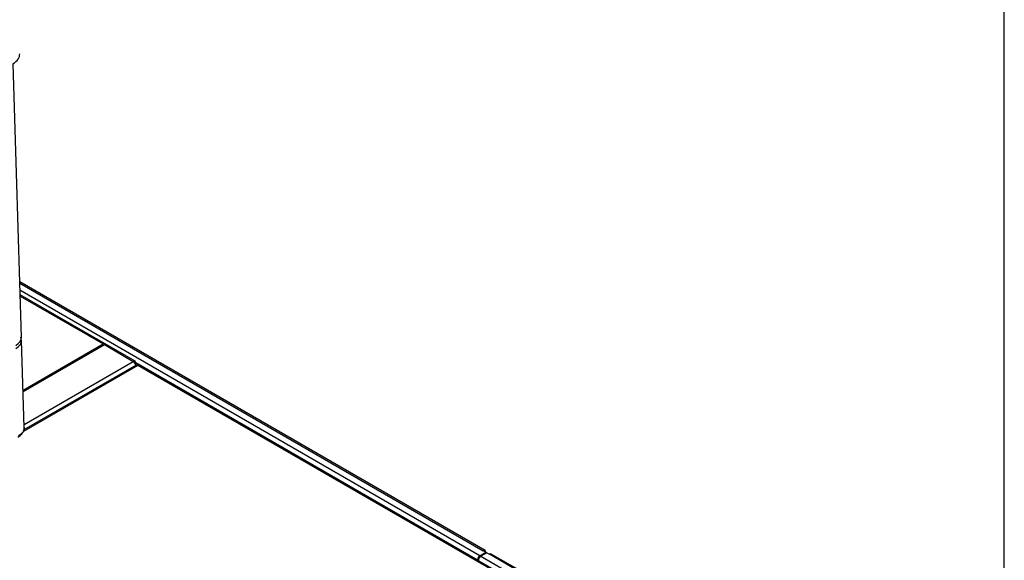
# Model space of a CAD drawing. Header units: millimetres. Extents: x 0 to 287, y 0 to 200.
# Tile 48 of 49: x 255 to 287, y 141 to 159. Entities that reach past the tile are written whole.
import ezdxf

# ---------------------------------------------------------------- set-up
doc = ezdxf.new("R2010")
doc.units = ezdxf.units.MM
for name, color, linetype in [('130.667_BW4C_CTM', 7, 'Continuous'), ('Marges', 7, 'Continuous'), ('Standard', 7, 'Continuous')]:
    doc.layers.add(name, color=color, linetype=linetype)

# ---------------------------------------------------------------- blocks, each defined once
blk = doc.blocks.new('SE3')
at = {"layer": '130.667_BW4C_CTM', "color": 7, "linetype": 'Continuous'}
for p, q in [((255.233, 148.491), (254.961, 157.327)), ((270.219, 141.586), (255.178, 150.27)), ((255.179, 150.229), (270.159, 141.58)), ((270.051, 141.42), (255.186, 150.003)), ((258.907, 147.71), (255.191, 149.856)), ((255.192, 149.815), (257.871, 148.268)), ((255.323, 145.562), (255.236, 148.387)), ((255.286, 146.775), (257.871, 148.268)), ((255.287, 146.727), (257.914, 148.244)), ((257.948, 148.263), (257.914, 148.244)), ((257.914, 148.244), (258.848, 147.704)), ((255.32, 145.667), (258.848, 147.704)), ((258.932, 147.664), (269.975, 141.288)), ((258.991, 147.575), (255.295, 145.441)), ((258.941, 147.58), (255.313, 145.485)), ((258.907, 147.642), (258.932, 147.656)), ((258.931, 147.575), (258.932, 147.574)), ((258.932, 147.656), (259.015, 147.607)), ((259.015, 147.607), (258.973, 147.583)), ((270.809, 140.752), (258.991, 147.575)), ((259.015, 147.607), (259.015, 147.585)), ((270.872, 140.758), (259.054, 147.581)), ((270.051, 141.42), (270.244, 141.531)), ((270.272, 141.515), (270.08, 141.404)), ((270.08, 141.404), (271.133, 140.796)), ((270.244, 141.531), (270.159, 141.58)), ((270.244, 141.499), (270.244, 141.531)), ((270.272, 141.515), (270.357, 141.466)), ((271.594, 140.752), (270.357, 141.466)), ((271.661, 140.754), (270.417, 141.472)), ((269.975, 141.276), (269.975, 141.288))]:
    blk.add_line(p, q, dxfattribs=at)
for centre, major_axis, ratio, start_param, end_param in [((254.431, 157.629), (-0.746, -0.003), 0.576735, 2.35447, 3.174123), ((254.613, 148.472), (-0.62, -0.019), 0.597148, 2.338121, 3.141593), ((254.616, 148.368), (-0.62, -0.019), 0.597148, 2.338121, 3.116576), ((254.616, 148.368), (-0.62, -0.019), 0.597148, 3.116576, 3.141593), ((257.955, 148.124), (-0.083, 0.145), 0.57735, 5.554068, 6.283185), ((258.848, 147.607), (-0.059, -0.102), 0.57735, 2.356195, 3.926991), ((258.848, 147.607), (-0.059, 0.102), 0.57735, 4.073606, 5.497787), ((258.991, 147.493), (0.05, -0.0867), 0.57735, 2.356195, 3.141593), ((258.991, 147.473), (-0.063, -0.108), 0.57735, 3.141593, 3.926991), ((270.051, 141.332), (-0.054, -0.0935), 0.57735, 3.926991, 5.497787), ((270.08, 141.316), (-0.054, -0.0935), 0.57735, 3.926991, 5.497787), ((270.159, 141.482), (-0.06, -0.104), 0.57735, 2.356195, 3.926991), ((270.159, 141.482), (-0.12, 0), 0.57735, 3.587154, 3.926991), ((270.357, 141.368), (-0.06, -0.104), 0.57735, 3.141593, 3.926991)]:
    blk.add_ellipse(centre, major_axis=major_axis, ratio=ratio, start_param=start_param, end_param=end_param, dxfattribs=at)
for points, knots in [([(255.231, 148.375), (255.23, 148.415), (255.228, 148.449), (255.217, 148.482), (255.217, 148.483)], [0, 0, 0, 0, 0.2912704, 0.2964904, 0.2964904, 0.2964904, 0.2964904]), ([(255.121, 145.255), (255.154, 145.276), (255.21, 145.314), (255.276, 145.391), (255.317, 145.476), (255.321, 145.53), (255.323, 145.562)], [0, 0, 0, 0, 0.245102, 0.494622, 0.746828, 1, 1, 1, 1]), ([(255.323, 145.562), (255.323, 145.56), (255.323, 145.558), (255.323, 145.544), (255.322, 145.532), (255.318, 145.509), (255.315, 145.497), (255.307, 145.474), (255.302, 145.462), (255.29, 145.44), (255.284, 145.429), (255.268, 145.407), (255.259, 145.396), (255.24, 145.375), (255.23, 145.365), (255.207, 145.345), (255.195, 145.336), (255.169, 145.318), (255.156, 145.309), (255.141, 145.3)], [0.4893495, 0.4893495, 0.4893495, 0.4893495, 0.5, 0.5, 0.5625, 0.5625, 0.625, 0.625, 0.6875, 0.6875, 0.75, 0.75, 0.8125, 0.8125, 0.875, 0.875, 0.9375, 0.9375, 1, 1, 1, 1])]:
    blk.add_open_spline(points, degree=3, knots=knots, dxfattribs=at)

msp = doc.modelspace()

# ---------------------------------------------------------------- linework, layer by layer
at = {"layer": 'Marges', "color": 7, "linetype": 'Continuous'}
msp.add_line((287, 10), (287, 200), dxfattribs=at)

# ---------------------------------------------------------------- block references
at = {"layer": 'Standard'}
msp.add_blockref('SE3', (0, 0), dxfattribs=at)

doc.saveas('drawing.dxf')
